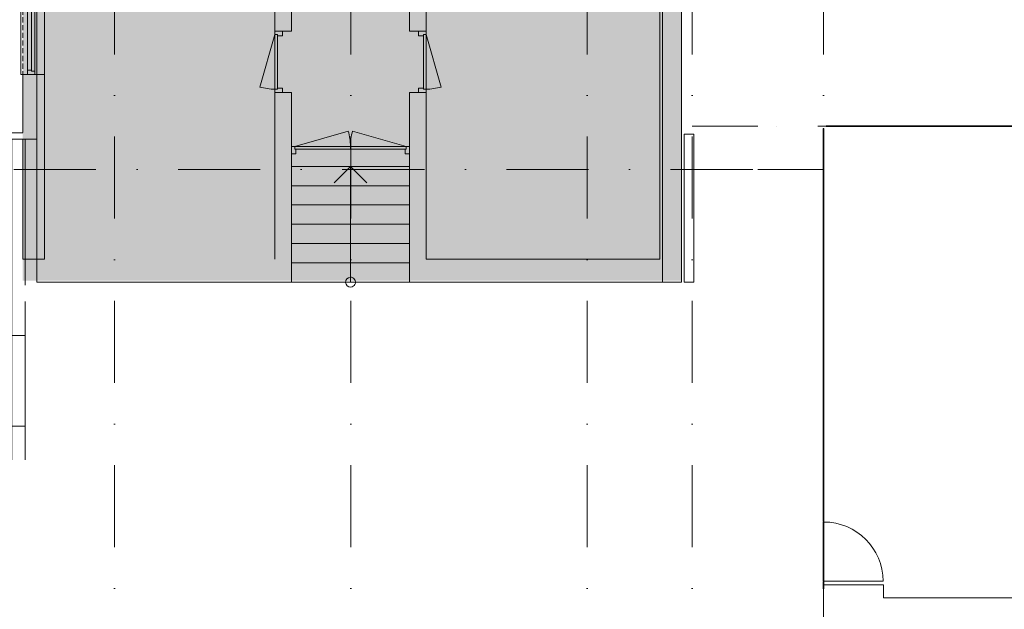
# Model space of a CAD drawing. Header units: millimetres. Extents: x -54205 to 352602, y -8439 to 61516.
# Tile 176 of 189: x 280897 to 295890, y 5118 to 14089. Entities that reach past the tile are written whole.
import ezdxf
from ezdxf.enums import TextEntityAlignment as Align

# ---------------------------------------------------------------- set-up
doc = ezdxf.new("R2010")
doc.units = ezdxf.units.MM
doc.header["$MEASUREMENT"] = 0
for name, pattern in [('streep-punt', [2500, 1250, -625, 0, -625]), ('streeplijn ultrafijn', [117.37, 78.119999, -39.250001]), ('Wipeout_Contour', [1000, 0, -1000])]:
    doc.linetypes.add(name, pattern=pattern)
for name, color, linetype in [('0 2D arcering', 7, 'Continuous'), ('21_0 NC Buitenwanden', 7, 'Continuous'), ('21_0 NC Buitenwanden Deuren', 7, 'Continuous'), ('21_0 NC Buitenwanden Ramen', 7, 'Continuous'), ('21_1 C Buitenwanden', 7, 'Continuous'), ('23 Vloeren', 7, 'Continuous'), ('24 Trappen', 7, 'Continuous'), ('24 Trappen Afdek-arcering', 7, 'Continuous'), ('New_21_0 NC Buitenwanden Ramen', 7, 'Continuous'), ('New_21_1 C Buitenwanden Deuren', 7, 'Continuous'), ('New_22 NC Binnenwanden', 7, 'Continuous'), ('New_22 NC Binnenwanden Deuren', 7, 'Continuous'), ('Stramien', 7, 'Continuous')]:
    doc.layers.add(name, color=color, linetype=linetype)
doc.styles.add('GENERATED_STYLE_1', font='arial.ttf')

# ---------------------------------------------------------------- blocks, each defined once
blk = doc.blocks.new('Slab_11_2', base_point=(259854, 14441))
at = {"layer": '23 Vloeren', "color": 1, "linetype": 'Continuous', "lineweight": 0, "flags": 128}
blk.add_lwpolyline([(259854, 14441), (278738, 14441), (278738, 12270), (281158, 12270), (281158, 10096), (290683, 10096), (290683, 20227), (292888, 20227), (293138, 20227), (293138, 22097), (314738, 22097), (314738, 14937), (318338, 14937), (318338, 5290), (294049, 5290), (294049, 5492), (293138, 5492), (293138, 3727), (293138, -1913), (293138, -2109), (260738, -2109), (260738, 2141), (259854, 2141)], close=True, dxfattribs=at)
blk = doc.blocks.new('Slab_12_2', base_point=(281158, 50661))
at = {"layer": '23 Vloeren', "color": 1, "linetype": 'Continuous', "lineweight": 0, "flags": 128}
blk.add_lwpolyline([(290683, 38291), (290683, 10096), (286834, 10096), (286834, 11856), (285034, 11856), (285034, 10096), (281158, 10096), (281158, 17195), (282166, 17207), (282164, 17334), (282984, 17334), (282983, 17200), (284488, 17188), (284488, 22226), (282984, 22226), (282984, 22139), (282164, 22139), (282164, 22276), (281158, 22276), (281158, 50661)], dxfattribs=at)
blk = doc.blocks.new('Stair_7_2', base_point=(260738, -5555))
at = {"color": 254, "linetype": 'Wipeout_Contour', "lineweight": 0, "ltscale": 1144470.564402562}
blk.add_wipeout([(286834, 10096), (286834, 10390), (285034, 10390), (285034, 10096)], dxfattribs=at).dxf.layer = '24 Trappen Afdek-arcering'
at = {"layer": '24 Trappen', "color": 9, "linetype": 'Continuous', "lineweight": 0}
for p, q in [((286834, 10390), (285034, 10390)), ((285034, 10096), (286834, 10096))]:
    blk.add_line(p, q, dxfattribs=at)
at = {"layer": '24 Trappen', "color": 1, "linetype": 'Continuous', "lineweight": 0}
for p, q in [((285034, 10390), (285034, 10096)), ((286834, 10096), (286834, 10390))]:
    blk.add_line(p, q, dxfattribs=at)
at = {"layer": '24 Trappen', "color": 9, "linetype": 'Continuous', "lineweight": 0}
for start, end in [(93.2519, 273.2519), (273.2519, 93.2519)]:
    blk.add_arc((285934, 10096), 75, start, end, dxfattribs=at)
at = {"color": 254, "linetype": 'Wipeout_Contour', "lineweight": 0, "ltscale": 1144513.170631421}
blk.add_wipeout([(286834, 10390), (286834, 10683), (285034, 10683), (285034, 10390)], dxfattribs=at).dxf.layer = '24 Trappen Afdek-arcering'
at = {"layer": '24 Trappen', "color": 9, "linetype": 'Continuous', "lineweight": 0}
for p, q in [((286834, 10683), (285034, 10683)), ((285034, 10390), (286834, 10390)), ((285934, 10096), (285934, 10390))]:
    blk.add_line(p, q, dxfattribs=at)
at = {"layer": '24 Trappen', "color": 1, "linetype": 'Continuous', "lineweight": 0}
for p, q in [((285034, 10683), (285034, 10390)), ((286834, 10390), (286834, 10683))]:
    blk.add_line(p, q, dxfattribs=at)
at = {"color": 254, "linetype": 'Wipeout_Contour', "lineweight": 0, "ltscale": 1144556.97811958}
blk.add_wipeout([(286834, 10683), (286834, 10976), (285034, 10976), (285034, 10683)], dxfattribs=at).dxf.layer = '24 Trappen Afdek-arcering'
at = {"layer": '24 Trappen', "color": 9, "linetype": 'Continuous', "lineweight": 0}
for p, q in [((286834, 10976), (285034, 10976)), ((285034, 10683), (286834, 10683))]:
    blk.add_line(p, q, dxfattribs=at)
at = {"layer": '24 Trappen', "color": 1, "linetype": 'Continuous', "lineweight": 0}
for p, q in [((285034, 10976), (285034, 10683)), ((286834, 10683), (286834, 10976))]:
    blk.add_line(p, q, dxfattribs=at)
at = {"color": 254, "linetype": 'Wipeout_Contour', "lineweight": 0, "ltscale": 1144601.986729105}
blk.add_wipeout([(286834, 10976), (286834, 11270), (285034, 11270), (285034, 10976)], dxfattribs=at).dxf.layer = '24 Trappen Afdek-arcering'
at = {"layer": '24 Trappen', "color": 9, "linetype": 'Continuous', "lineweight": 0}
for p, q in [((286834, 11270), (285034, 11270)), ((285034, 10976), (286834, 10976))]:
    blk.add_line(p, q, dxfattribs=at)
at = {"layer": '24 Trappen', "color": 1, "linetype": 'Continuous', "lineweight": 0}
for p, q in [((285034, 11270), (285034, 10976)), ((286834, 10976), (286834, 11270))]:
    blk.add_line(p, q, dxfattribs=at)
at = {"color": 254, "linetype": 'Wipeout_Contour', "lineweight": 0, "ltscale": 1144648.196326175}
blk.add_wipeout([(286834, 11270), (286834, 11563), (285034, 11563), (285034, 11270)], dxfattribs=at).dxf.layer = '24 Trappen Afdek-arcering'
at = {"layer": '24 Trappen', "color": 9, "linetype": 'Continuous', "lineweight": 0}
for p, q in [((286834, 11563), (285034, 11563)), ((285034, 11270), (286834, 11270))]:
    blk.add_line(p, q, dxfattribs=at)
at = {"layer": '24 Trappen', "color": 1, "linetype": 'Continuous', "lineweight": 0}
for p, q in [((285034, 11563), (285034, 11270)), ((286834, 11270), (286834, 11563))]:
    blk.add_line(p, q, dxfattribs=at)
at = {"color": 254, "linetype": 'Wipeout_Contour', "lineweight": 0, "ltscale": 1144695.606749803}
blk.add_wipeout([(285034, 11563), (286834, 11563), (286834, 11856), (285034, 11856)], dxfattribs=at).dxf.layer = '24 Trappen Afdek-arcering'
at = {"layer": '24 Trappen', "color": 9, "linetype": 'Continuous', "lineweight": 0}
for p, q in [((286834, 11856), (285034, 11856)), ((285684, 11606), (285934, 11856)), ((285934, 11563), (285934, 11856)), ((285934, 11856), (286184, 11606)), ((285034, 11563), (286834, 11563)), ((285934, 10390), (285934, 11563))]:
    blk.add_line(p, q, dxfattribs=at)
at = {"layer": '24 Trappen', "color": 1, "linetype": 'Continuous', "lineweight": 0}
for p, q in [((285034, 11856), (285034, 11563)), ((286834, 11563), (286834, 11856))]:
    blk.add_line(p, q, dxfattribs=at)
blk = doc.blocks.new('D1 27_10')
at = {"layer": '21_0 NC Buitenwanden Deuren', "color": 1, "linetype": 'Continuous', "lineweight": 0}
for p, q in [((415, 0), (-383, 229)), ((-415, 0), (-465, 0)), ((-465, 0), (-465, -114)), ((-465, 0), (-465, -114)), ((-465, 0), (-465, -114)), ((-415, -40), (-415, 0)), ((-415, 0), (415, 0)), ((-415, -40), (-415, 0)), ((465, 0), (415, 0)), ((415, 0), (415, -40)), ((415, 0), (415, -40)), ((465, -114), (465, 0)), ((465, 0), (465, -114)), ((465, 0), (465, -114)), ((-465, -114), (-398, -114)), ((-465, -114), (-465, -250)), ((-398, -40), (-415, -40)), ((415, -40), (-415, -40)), ((-398, -114), (-398, -40)), ((415, -40), (398, -40)), ((398, -40), (398, -114)), ((398, -114), (465, -114)), ((465, -114), (465, -250))]:
    blk.add_line(p, q, dxfattribs=at)
blk.add_arc((415, 0), 830, 164, 180, dxfattribs=at)
blk = doc.blocks.new('Wall_371_2', base_point=(284784, 10446))
at = {"layer": '21_0 NC Buitenwanden', "color": 1, "linetype": 'Continuous', "lineweight": 0}
for p, q in [((284784, 16135), (284898, 16135)), ((284898, 16135), (285034, 16135)), ((284784, 15205), (284898, 15205)), ((284898, 15205), (285034, 15205)), ((284784, 13912), (284898, 13912)), ((284898, 13912), (285034, 13912)), ((284784, 12982), (284898, 12982)), ((284898, 12982), (285034, 12982))]:
    blk.add_line(p, q, dxfattribs=at)
at = {"layer": '21_0 NC Buitenwanden', "color": 1, "linetype": 'Continuous', "lineweight": 0, "flags": 128}
for points in [[(285034, 17196), (284784, 17196)], [(284784, 17196), (284784, 16135)], [(285034, 16385), (285034, 17196)], [(285034, 16135), (285034, 16285)], [(284784, 15205), (284784, 14506)], [(285034, 13912), (285034, 15205)], [(284784, 14356), (284784, 13912)], [(284784, 12982), (284784, 10446)], [(285034, 12161), (285034, 12982)], [(285034, 10446), (285034, 12061)]]:
    blk.add_lwpolyline(points, dxfattribs=at)
at = {"layer": '21_0 NC Buitenwanden Deuren', "color": 1, "linetype": 'Continuous', "lineweight": 0, "xscale": -1, "zscale": 1000, "rotation": 90}
blk.add_blockref('D1 27_10', (284784, 15670), dxfattribs=at)
at = {"layer": '21_0 NC Buitenwanden Deuren', "color": 1, "linetype": 'Continuous', "lineweight": 0, "zscale": 1000, "rotation": 90}
blk.add_blockref('D1 27_10', (284784, 13447), dxfattribs=at)
blk = doc.blocks.new('R rechthoekige opening 26')
at = {"layer": 'New_21_0 NC Buitenwanden Ramen', "color": 9, "linetype": 'Continuous', "lineweight": 0}
for p, q in [((-772.5, -14.5), (772.5, -14.5)), ((-772.5, -114.5), (772.5, -114.5))]:
    blk.add_line(p, q, dxfattribs=at)
at = {"layer": 'New_21_0 NC Buitenwanden Ramen', "color": 1, "linetype": 'Continuous', "lineweight": 0}
for p, q in [((-772.5, -114), (-772.5, -14.5)), ((-772.5, -114.5), (-772.5, -114)), ((772.5, -114), (772.5, -14.5)), ((772.5, -114.5), (772.5, -114))]:
    blk.add_line(p, q, dxfattribs=at)
blk = doc.blocks.new('Wall_373_2', base_point=(281274, 12320))
at = {"layer": '21_0 NC Buitenwanden', "color": 1, "linetype": 'Continuous', "lineweight": 0}
for p, q in [((279151, 12370), (279151, 12370)), ((279151, 12370), (279151, 12270)), ((280696, 12370), (280696, 12370)), ((280696, 12370), (280696, 12270))]:
    blk.add_line(p, q, dxfattribs=at)
at = {"layer": '21_0 NC Buitenwanden', "color": 1, "linetype": 'Continuous', "lineweight": 0, "flags": 128}
for points in [[(279151, 12370), (279068, 12370)], [(280944, 12370), (280696, 12370)], [(279068, 12270), (279151, 12270)], [(280696, 12270), (280779, 12270)]]:
    blk.add_lwpolyline(points, dxfattribs=at)
at = {"layer": 'New_21_0 NC Buitenwanden Ramen', "color": 1, "linetype": 'Continuous', "lineweight": 0, "zscale": 1000, "rotation": 180}
blk.add_blockref('R rechthoekige opening 26', (279924, 12256), dxfattribs=at)
blk = doc.blocks.new('Wall_376_2', base_point=(287084, 10446))
at = {"layer": '21_0 NC Buitenwanden', "color": 1, "linetype": 'Continuous', "lineweight": 0}
for p, q in [((286970, 16135), (286834, 16135)), ((287084, 16135), (286970, 16135)), ((286970, 15205), (286834, 15205)), ((287084, 15205), (286970, 15205)), ((286970, 13912), (286834, 13912)), ((287084, 13912), (286970, 13912)), ((286970, 12982), (286834, 12982)), ((287084, 12982), (286970, 12982))]:
    blk.add_line(p, q, dxfattribs=at)
at = {"layer": '21_0 NC Buitenwanden', "color": 1, "linetype": 'Continuous', "lineweight": 0, "flags": 128}
for points in [[(286834, 16946), (286834, 16385)], [(287084, 16135), (287084, 16946)], [(286834, 16285), (286834, 16135)], [(286834, 15205), (286834, 13912)], [(287084, 14506), (287084, 15205)], [(287084, 13912), (287084, 14356)], [(286834, 12982), (286834, 10446)], [(287084, 10446), (287084, 12982)]]:
    blk.add_lwpolyline(points, dxfattribs=at)
at = {"layer": '21_0 NC Buitenwanden Deuren', "color": 1, "linetype": 'Continuous', "lineweight": 0, "zscale": 1000, "rotation": 270}
blk.add_blockref('D1 27_10', (287084, 15670), dxfattribs=at)
at = {"layer": '21_0 NC Buitenwanden Deuren', "color": 1, "linetype": 'Continuous', "lineweight": 0, "xscale": -1, "zscale": 1000, "rotation": 270}
blk.add_blockref('D1 27_10', (287084, 13447), dxfattribs=at)
blk = doc.blocks.new('Wall_379_2', base_point=(290644, 10446))
at = {"layer": '21_0 NC Buitenwanden', "color": 1, "linetype": 'Continuous', "lineweight": 0, "flags": 128}
for points in [[(290644, 10446), (287084, 10446)], [(290974, 10096), (290974, 10446)], [(286834, 10096), (290974, 10096)]]:
    blk.add_lwpolyline(points, dxfattribs=at)
blk = doc.blocks.new('D2 bl 27_2')
at = {"layer": '21_0 NC Buitenwanden Deuren', "color": 1, "linetype": 'Continuous', "lineweight": 0}
for p, q in [((-849, 0), (-33, 234)), ((849, 0), (33, 234)), ((-849, 0), (-899, 0)), ((-899, 0), (-899, -114)), ((-899, 0), (-899, -100)), ((-899, 0), (-899, -100)), ((-849, -40), (-849, 0)), ((0, 0), (-849, 0)), ((-849, 0), (-849, -40)), ((0, 0), (849, 0)), ((0, -40), (0, 0)), ((0, -40), (0, 0)), ((899, 0), (849, 0)), ((849, 0), (849, -40)), ((849, 0), (849, -40)), ((899, -114), (899, 0)), ((899, 0), (899, -100)), ((899, 0), (899, -100)), ((-899, -114), (-832, -114)), ((-832, -40), (-849, -40)), ((-849, -40), (0, -40)), ((-832, -114), (-832, -40)), ((849, -40), (0, -40)), ((849, -40), (832, -40)), ((832, -40), (832, -114)), ((832, -114), (899, -114))]:
    blk.add_line(p, q, dxfattribs=at)
for centre, start, end in [((-849, 0), 0, 16), ((849, 0), 164, 180)]:
    blk.add_arc(centre, 849, start, end, dxfattribs=at)
blk = doc.blocks.new('Wall_381_2', base_point=(284784, 12061))
at = {"layer": '21_0 NC Buitenwanden', "color": 1, "linetype": 'Continuous', "lineweight": 0}
for p, q in [((285034, 12161), (285034, 12061)), ((286832, 12161), (286832, 12061))]:
    blk.add_line(p, q, dxfattribs=at)
at = {"layer": '21_0 NC Buitenwanden', "color": 1, "linetype": 'Continuous', "lineweight": 0, "flags": 128}
for points in [[(286834, 12061), (286834, 12161)], [(286832, 12061), (286834, 12061)]]:
    blk.add_lwpolyline(points, dxfattribs=at)
at = {"layer": '21_0 NC Buitenwanden Deuren', "color": 1, "linetype": 'Continuous', "lineweight": 0, "zscale": 1000}
blk.add_blockref('D2 bl 27_2', (285933, 12161), dxfattribs=at)
blk = doc.blocks.new('Wall_387_2', base_point=(290644, 50661))
at = {"layer": '21_0 NC Buitenwanden', "color": 1, "linetype": 'Continuous', "lineweight": 0, "flags": 128}
for points in [[(290974, 10446), (290974, 20206)], [(290644, 14356), (290644, 10446)]]:
    blk.add_lwpolyline(points, dxfattribs=at)
blk = doc.blocks.new('R2 bl ol 27_10')
at = {"layer": '21_0 NC Buitenwanden Ramen', "color": 9, "linetype": 'Continuous', "lineweight": 0}
blk.add_line((-1257.5, 146), (1257.5, 146), dxfattribs=at)
at = {"layer": '21_0 NC Buitenwanden Ramen', "color": 1, "linetype": 'Continuous', "lineweight": 0}
for p, q in [((-1257.5, 0), (-1257.5, 146)), ((-1257.5, 0), (-1207.5, 0)), ((-1257.5, -114), (-1257.5, 0)), ((-1257.5, -114), (-1257.5, 0)), ((-1207.5, 0), (-1207.5, -54)), ((-1207.5, 0), (-1140.5, 0)), ((-1207.5, -54), (-1207.5, 0)), ((-1140.5, 0), (-33.5, 0)), ((-1140.5, 0), (-1140.5, -54)), ((-1140.5, 0), (-33.5, 0)), ((-33.5, -54), (-33.5, 0)), ((-33.5, 0), (33.5, 0)), ((33.5, -54), (33.5, 0)), ((33.5, 0), (50, 0)), ((33.5, 0), (33.5, -54)), ((50, 0), (66.5, 0)), ((66.5, 0), (66.5, -54)), ((66.5, 0), (1207.5, 0)), ((1207.5, -54), (1207.5, 0)), ((1207.5, 0), (1257.5, 0)), ((1207.5, 0), (1207.5, -54)), ((1257.5, 0), (1257.5, 146)), ((1257.5, -114), (1257.5, 0)), ((1257.5, -114), (1257.5, 0)), ((-1190.5, -114), (-1257.5, -114)), ((-1257.5, -184), (-1257.5, -114)), ((-1207.5, -54), (-1190.5, -54)), ((-1140.5, -54), (-1207.5, -54)), ((-1190.5, -54), (-1190.5, -114)), ((16.5, -114), (-1190.5, -114)), ((-1140.5, -27), (-33.5, -27)), ((-33.5, -54), (-1140.5, -54)), ((33.5, -54), (-33.5, -54)), ((16.5, -114), (16.5, -54)), ((16.5, -54), (33.5, -54)), ((50, -114), (16.5, -114)), ((83.5, -114), (50, -114)), ((66.5, -54), (83.5, -54)), ((83.5, -54), (66.5, -54)), ((83.5, -54), (83.5, -114)), ((83.5, -54), (1190.5, -54)), ((83.5, -114), (83.5, -54)), ((1190.5, -114), (83.5, -114)), ((1190.5, -114), (1190.5, -54)), ((1190.5, -54), (1207.5, -54)), ((1207.5, -54), (1190.5, -54)), ((1257.5, -114), (1190.5, -114)), ((1257.5, -184), (1257.5, -114)), ((-1257.5, -184), (-1257.5, -214)), ((-1257.5, -214), (1257.5, -214)), ((1257.5, -214), (1257.5, -184))]:
    blk.add_line(p, q, dxfattribs=at)
at = {"layer": '21_0 NC Buitenwanden Ramen', "color": 9, "linetype": 'streeplijn ultrafijn', "lineweight": 0}
blk.add_line((-1257.5, -184), (1257.5, -184), dxfattribs=at)
blk = doc.blocks.new('Wall_388_2', base_point=(281274, 50661))
at = {"layer": '21_0 NC Buitenwanden', "color": 1, "linetype": 'Continuous', "lineweight": 0}
for p, q in [((280944, 13254), (281014, 13254)), ((281014, 13254), (281128, 13254)), ((281128, 13254), (281274, 13254))]:
    blk.add_line(p, q, dxfattribs=at)
at = {"layer": '21_0 NC Buitenwanden', "color": 1, "linetype": 'Continuous', "lineweight": 0, "flags": 128}
for points in [[(280944, 13254), (280944, 12370)], [(281274, 10446), (281274, 13254)], [(280944, 12270), (280944, 10446)], [(281274, 10446), (280944, 10446)]]:
    blk.add_lwpolyline(points, dxfattribs=at)
at = {"layer": '21_0 NC Buitenwanden Ramen', "color": 1, "linetype": 'Continuous', "lineweight": 0, "zscale": 1000, "rotation": 270}
blk.add_blockref('R2 bl ol 27_10', (281128, 14511), dxfattribs=at)
blk = doc.blocks.new('D rechthoekige opening 27_5')
at = {"layer": 'New_21_1 C Buitenwanden Deuren', "color": 9, "linetype": 'Continuous', "lineweight": 0}
for p, q in [((-690, 200), (690, 200)), ((-690, 0), (690, 0))]:
    blk.add_line(p, q, dxfattribs=at)
at = {"layer": 'New_21_1 C Buitenwanden Deuren', "color": 1, "linetype": 'Continuous', "lineweight": 0}
for p, q in [((-690, 0), (-690, 200)), ((690, 0), (690, 200))]:
    blk.add_line(p, q, dxfattribs=at)
blk = doc.blocks.new('Wall_401_2', base_point=(280779, 12320))
at = {"layer": '21_1 C Buitenwanden', "color": 1, "linetype": 'Continuous', "lineweight": 0}
for p, q in [((280779, 9286), (280979, 9286)), ((280779, 7906), (280979, 7906))]:
    blk.add_line(p, q, dxfattribs=at)
at = {"layer": '21_1 C Buitenwanden', "color": 1, "linetype": 'Continuous', "lineweight": 0, "flags": 128}
for points in [[(280779, 12270), (280779, 9286)], [(280979, 10052), (280979, 12270)], [(280979, 9286), (280979, 9802)], [(280779, 7906), (280779, 7390)], [(280979, 7390), (280979, 7906)]]:
    blk.add_lwpolyline(points, dxfattribs=at)
at = {"layer": 'New_21_1 C Buitenwanden Deuren', "color": 1, "linetype": 'Continuous', "lineweight": 0, "xscale": -1, "zscale": 1000, "rotation": 270}
blk.add_blockref('D rechthoekige opening 27_5', (280779, 8596), dxfattribs=at)
blk = doc.blocks.new('Wall_403_2', base_point=(291163, 12346))
at = {"layer": '21_1 C Buitenwanden', "color": 1, "linetype": 'Continuous', "lineweight": 0, "flags": 128}
for points in [[(291013, 12346), (291013, 10096)], [(291163, 12346), (291013, 12346)], [(291163, 10096), (291163, 12346)], [(291013, 10096), (291163, 10096)]]:
    blk.add_lwpolyline(points, dxfattribs=at)
blk = doc.blocks.new('D1 27_8')
at = {"layer": 'New_22 NC Binnenwanden Deuren', "color": 1, "linetype": 'Continuous', "lineweight": 0}
for p, q in [((450, 0), (450, 900)), ((-460, -10), (-460, 0)), ((-450, 0), (450, 0)), ((-450, -10), (-450, 0)), ((450, 0), (450, -10)), ((460, -10), (460, 0)), ((450, -10), (-450, -10))]:
    blk.add_line(p, q, dxfattribs=at)
blk.add_arc((450, 0), 900, 90, 180, dxfattribs=at)
blk = doc.blocks.new('Wall_416_2', base_point=(293138, 12431))
at = {"layer": 'New_22 NC Binnenwanden', "color": 1, "linetype": 'Continuous', "lineweight": 0}
for p, q in [((293133, 6456), (293143, 6456)), ((293133, 5536), (293143, 5536))]:
    blk.add_line(p, q, dxfattribs=at)
at = {"layer": 'New_22 NC Binnenwanden', "color": 1, "linetype": 'Continuous', "lineweight": 0, "flags": 128}
for points in [[(293133, 12431), (293133, 6456)], [(293143, 12431), (293133, 12431)], [(293143, 6456), (293143, 12431)], [(293133, 5536), (293133, 5436)], [(293133, 5436), (293143, 5436)], [(293143, 5436), (293143, 5536)]]:
    blk.add_lwpolyline(points, dxfattribs=at)
at = {"layer": 'New_22 NC Binnenwanden Deuren', "color": 1, "linetype": 'Continuous', "lineweight": 0, "zscale": 1000, "rotation": 270}
blk.add_blockref('D1 27_8', (293143, 5996), dxfattribs=at)
blk = doc.blocks.new('Wall_417_2', base_point=(293178, 12471))
at = {"layer": 'New_22 NC Binnenwanden', "color": 1, "linetype": 'Continuous', "lineweight": 0, "flags": 128}
for points in [[(296468, 12476), (293178, 12476)], [(293178, 12476), (293178, 12466)], [(293178, 12466), (296468, 12466)]]:
    blk.add_lwpolyline(points, dxfattribs=at)
blk = doc.blocks.new('Standard grid marker')
at = {"layer": 'Stramien', "color": 1, "linetype": 'streep-punt', "lineweight": 0}
blk.add_line((1000, 0), (61400, 0), dxfattribs=at)
at = {"layer": 'Stramien', "color": 2, "lineweight": 0, "style": 'GENERATED_STYLE_1'}
for tag, p in [('AC_MarkerText_1_0', (-245, -80)), ('AC_MarkerText_1_1', (63155, -80))]:
    blk.add_attdef(tag, text='', height=350, rotation=270, dxfattribs=at).set_placement(p, align=Align.TOP_CENTER)
blk = doc.blocks.new('Standard grid marker_4')
at = {"layer": 'Stramien', "color": 1, "linetype": 'streep-punt', "lineweight": 0}
for p, q in [((1000, 0), (14830, 0)), ((14830, 0), (15830, 0))]:
    blk.add_line(p, q, dxfattribs=at)
at = {"layer": 'Stramien', "color": 2, "lineweight": 0, "style": 'GENERATED_STYLE_1'}
blk.add_attdef('AC_MarkerText_1', text='', height=350, dxfattribs=at).set_placement((-500, 175), align=Align.TOP_CENTER)
blk = doc.blocks.new('Standard grid marker_3')
at = {"layer": 'Stramien', "color": 1, "linetype": 'streep-punt', "lineweight": 0}
for p, q in [((1000, 0), (33165, 0)), ((33165, 0), (34165, 0))]:
    blk.add_line(p, q, dxfattribs=at)
at = {"layer": 'Stramien', "color": 2, "lineweight": 0, "style": 'GENERATED_STYLE_1'}
blk.add_attdef('AC_MarkerText_1', text='', height=350, dxfattribs=at).set_placement((-500, 175), align=Align.TOP_CENTER)

msp = doc.modelspace()

# ---------------------------------------------------------------- hatches: boundary and pattern name
at = {"layer": '0 2D arcering', "linetype": 'Continuous', "lineweight": 0, "true_color": 0x596366}
msp.add_hatch(color=251, dxfattribs=at).paths.add_polyline_path([(286834.2, 10096.3), (286834.2, 10446.3), (287084.2, 10446.3)])

# ---------------------------------------------------------------- block references
at = {"layer": '21_0 NC Buitenwanden', "color": 1, "lineweight": 0}
for name, p in [('Wall_388_2', (281274.2, 50661.3)), ('Wall_387_2', (290644.2, 50661.3)), ('Wall_373_2', (281274.2, 12320.1)), ('Wall_381_2', (284784.2, 12061.3))]:
    msp.add_blockref(name, p, dxfattribs=at)
at = {"layer": '21_1 C Buitenwanden', "color": 1, "lineweight": 0}
for name, p in [('Wall_403_2', (291163.2, 12346.3)), ('Wall_401_2', (280779.2, 12320.1))]:
    msp.add_blockref(name, p, dxfattribs=at)
at = {"layer": '23 Vloeren', "color": 1, "linetype": 'Continuous', "lineweight": 0}
for name, p in [('Slab_12_2', (281158.2, 50661.3)), ('Slab_11_2', (259853.8, 14441.3))]:
    msp.add_blockref(name, p, dxfattribs=at)
at = {"layer": 'New_22 NC Binnenwanden', "color": 1, "lineweight": 0}
for name, p in [('Wall_417_2', (293178.2, 12471.3)), ('Wall_416_2', (293138.2, 12431.3))]:
    msp.add_blockref(name, p, dxfattribs=at)
at = {"layer": 'Stramien', "color": 1, "linetype": 'Continuous', "lineweight": 0, "zscale": 1000, "rotation": 90}
for p in [(282338.2, -7438.9), (289538.2, -7438.9), (291138.2, -7438.9), (293138.2, -7438.9)]:
    msp.add_blockref('Standard grid marker', p, dxfattribs=at)
at = {"layer": 'Stramien', "color": 1, "linetype": 'Continuous', "lineweight": 0, "xscale": -1, "zscale": 1000}
msp.add_blockref('Standard grid marker_3', (325303.2, 12471.3), dxfattribs=at)

# ---------------------------------------------------------------- next in the draw order: block references
at = {"layer": '24 Trappen', "color": 253, "linetype": 'Continuous', "lineweight": 0, "true_color": 0x99a3a6}
msp.add_blockref('Stair_7_2', (260738.2, -5554.6), dxfattribs=at)

# ---------------------------------------------------------------- next in the draw order: hatches: boundary and pattern name
at = {"layer": '0 2D arcering', "linetype": 'Continuous', "lineweight": 0, "true_color": 0x686b6c}
msp.add_hatch(color=251, dxfattribs=at).paths.add_polyline_path([(280944.2, 22526.3), (280944.2, 50661.3), (290974.2, 50661.3), (290974.2, 10116.3), (280944.2, 10116.3)])

# ---------------------------------------------------------------- next in the draw order: block references
at = {"layer": '21_0 NC Buitenwanden', "color": 1, "lineweight": 0}
for name, p in [('Wall_371_2', (284784.2, 10446.3)), ('Wall_376_2', (287084.2, 10446.3)), ('Wall_379_2', (290644.2, 10446.3))]:
    msp.add_blockref(name, p, dxfattribs=at)
at = {"layer": 'Stramien', "color": 1, "linetype": 'Continuous', "lineweight": 0, "zscale": 1000, "rotation": 90}
msp.add_blockref('Standard grid marker', (285938.2, -7438.9), dxfattribs=at)
at = {"layer": 'Stramien', "color": 1, "linetype": 'Continuous', "lineweight": 0, "zscale": 1000}
msp.add_blockref('Standard grid marker_4', (277308.3, 11811.3), dxfattribs=at)

doc.saveas('drawing.dxf')
